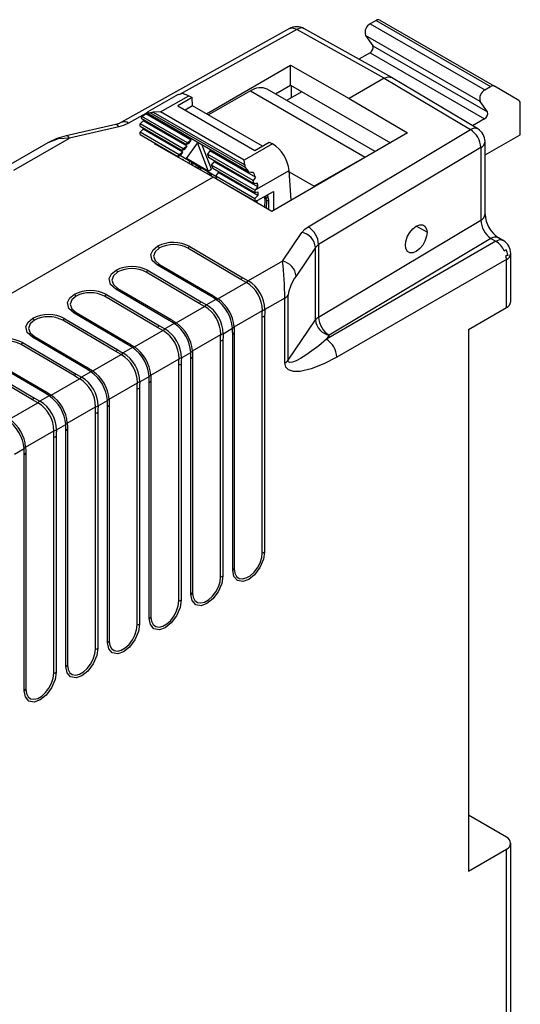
# Model space of a CAD drawing. Header units: millimetres. Extents: x 0 to 559, y 0 to 432.
# Tile 23 of 24: x 400 to 434, y 324 to 391. Entities that reach past the tile are written whole.
import ezdxf

# ---------------------------------------------------------------- set-up
doc = ezdxf.new("R2010")
doc.units = ezdxf.units.MM
doc.header["$LTSCALE"] = 2

msp = doc.modelspace()

# ---------------------------------------------------------------- linework, layer by layer
for p, q in [((424.429, 390.892), (424.031, 390.665)), ((424.429, 390.892), (432.207, 386.402)), ((424.679, 390.915), (432.457, 386.425)), ((418.57, 390.335), (407.168, 383.977)), ((419.051, 390.282), (411.152, 385.877)), ((424.993, 386.97), (419.051, 390.282)), ((425.508, 387.012), (419.544, 390.335)), ((424.031, 390.665), (431.809, 386.175)), ((431.5, 385.386), (423.722, 389.876)), ((423.722, 389.876), (424.207, 389.174)), ((424.022, 388.7), (423.259, 388.265)), ((424.022, 388.7), (431.8, 384.21)), ((424.207, 389.174), (431.985, 384.683)), ((412.94, 384.556), (418.634, 387.843)), ((418.634, 387.843), (422.604, 385.591)), ((418.634, 386.493), (418.634, 387.843)), ((424.993, 386.97), (422.604, 385.591)), ((424.993, 386.97), (430.832, 383.481)), ((431.339, 383.526), (425.481, 387.027)), ((415.914, 386.111), (413.065, 384.484)), ((415.914, 386.111), (423.692, 381.621)), ((424.379, 381.992), (417.055, 386.22)), ((417.608, 385.901), (418.634, 386.493)), ((419.391, 386.056), (418.36, 385.467)), ((418.634, 386.493), (425.405, 382.584)), ((418.694, 385.657), (418.694, 386.458)), ((431.809, 386.175), (432.207, 386.402)), ((434.115, 385.447), (432.457, 386.425)), ((411.019, 385.866), (408.956, 384.688)), ((409.821, 384.679), (411.742, 385.776)), ((411.954, 385.654), (410.979, 385.097)), ((411.742, 385.776), (411.954, 385.654)), ((411.991, 385.104), (411.954, 385.654)), ((422.604, 385.591), (426.575, 383.259)), ((431.985, 384.683), (431.5, 385.386)), ((410.979, 385.097), (416.211, 382.076)), ((411.991, 385.104), (411.476, 384.809)), ((416.726, 382.37), (411.991, 385.104)), ((434.207, 383.135), (434.217, 385.217)), ((408.822, 384.578), (407.649, 383.923)), ((408.427, 383.877), (408.642, 384.078)), ((408.49, 384.251), (411.563, 382.477)), ((411.646, 382.593), (408.553, 384.379)), ((411.61, 382.365), (408.642, 384.078)), ((411.899, 382.773), (408.806, 384.558)), ((415.786, 380.614), (408.856, 384.614)), ((415.531, 380.925), (409.113, 384.63)), ((409.821, 384.679), (409.322, 384.668)), ((409.322, 384.668), (415.529, 381.085)), ((415.477, 381.413), (409.821, 384.679)), ((431.8, 384.21), (430.979, 383.741)), ((406.771, 383.832), (403.416, 383.064)), ((406.988, 383.678), (403.633, 382.909)), ((408.425, 383.303), (408.637, 383.506)), ((411.357, 382.185), (408.427, 383.877)), ((408.427, 383.713), (408.427, 383.877)), ((408.427, 383.713), (411.275, 382.069)), ((408.637, 383.506), (408.638, 383.591)), ((411.322, 381.957), (408.637, 383.506)), ((419.821, 376.896), (430.832, 383.481)), ((399.867, 380.735), (403.633, 382.909)), ((408.424, 383.14), (408.425, 383.303)), ((408.424, 383.14), (410.986, 381.661)), ((411.069, 381.777), (408.425, 383.303)), ((411.899, 382.773), (411.646, 382.593)), ((411.734, 382.54), (411.899, 382.773)), ((426.575, 383.259), (417.354, 377.936)), ((431.826, 381.775), (434.207, 383.135)), ((402.166, 382.592), (399.075, 380.808)), ((409.413, 382.52), (409.455, 382.545)), ((413.384, 380.268), (409.413, 382.52)), ((409.691, 382.408), (409.691, 382.363)), ((410.261, 382.079), (410.232, 382.056)), ((411.275, 382.069), (411.357, 382.185)), ((411.446, 382.131), (411.275, 382.069)), ((411.61, 382.365), (411.357, 382.185)), ((411.446, 382.131), (411.61, 382.365)), ((411.563, 382.477), (411.646, 382.593)), ((411.734, 382.54), (411.563, 382.477)), ((411.579, 381.523), (412.321, 382.573)), ((412.357, 382.593), (412.321, 382.573)), ((412.321, 382.573), (413.049, 380.675)), ((413.261, 380.796), (412.633, 382.434)), ((413.164, 382.042), (412.993, 381.816)), ((416.257, 380.257), (413.164, 382.042)), ((417.399, 382.511), (415.477, 381.413)), ((416.211, 382.076), (417.187, 382.633)), ((417.187, 382.633), (417.399, 382.511)), ((431.545, 382.267), (420.534, 375.682)), ((431.545, 382.267), (431.545, 377.343)), ((431.826, 377.744), (431.826, 382.668)), ((410.41, 381.955), (410.438, 381.977)), ((410.433, 381.942), (410.46, 381.964)), ((410.602, 381.883), (410.601, 381.847)), ((410.736, 381.77), (410.737, 381.805)), ((410.877, 381.69), (410.877, 381.723)), ((410.986, 381.661), (411.069, 381.777)), ((410.986, 381.661), (411.157, 381.723)), ((411.322, 381.957), (411.069, 381.777)), ((411.157, 381.723), (411.322, 381.957)), ((411.157, 381.723), (413.56, 380.336)), ((411.365, 381.427), (411.306, 381.447)), ((411.353, 381.42), (411.365, 381.427)), ((411.367, 381.412), (411.365, 381.427)), ((413.049, 380.675), (411.579, 381.523)), ((411.78, 381.294), (411.78, 381.364)), ((416.086, 380.03), (412.993, 381.816)), ((412.993, 381.816), (413.074, 381.605)), ((413.074, 381.605), (416.147, 379.831)), ((415.529, 381.085), (415.477, 381.413)), ((423.692, 381.621), (420.227, 379.642)), ((423.951, 381.744), (423.692, 381.621)), ((411.762, 381.188), (411.78, 381.294)), ((411.905, 381.209), (411.89, 381.116)), ((411.906, 381.291), (411.905, 381.209)), ((411.977, 381.25), (411.905, 381.209)), ((412.008, 381.049), (412.035, 381.217)), ((412.227, 380.927), (412.228, 381.105)), ((412.228, 380.924), (412.227, 380.927)), ((412.355, 380.864), (412.356, 381.032)), ((412.496, 380.945), (412.355, 380.864)), ((412.356, 380.851), (412.355, 380.864)), ((412.496, 380.95), (412.496, 380.945)), ((412.496, 380.945), (412.517, 380.76)), ((413.049, 380.675), (413.261, 380.796)), ((413.276, 381.078), (413.447, 381.304)), ((416.206, 379.386), (413.276, 381.078)), ((413.276, 381.078), (413.357, 380.867)), ((413.357, 380.867), (416.205, 379.223)), ((416.416, 379.591), (413.447, 381.304)), ((416.206, 379.386), (418.539, 380.719)), ((418.675, 378.699), (418.539, 380.719)), ((413.384, 380.268), (384.524, 363.608)), ((413.017, 380.482), (413.016, 380.477)), ((413.017, 380.649), (413.017, 380.482)), ((413.145, 380.576), (413.144, 380.404)), ((413.149, 380.401), (413.285, 380.479)), ((413.266, 380.335), (413.285, 380.479)), ((413.285, 380.479), (413.285, 380.495)), ((417.354, 377.936), (413.384, 380.268)), ((413.731, 380.566), (413.559, 380.34)), ((413.559, 380.34), (416.203, 378.813)), ((413.64, 380.129), (413.559, 380.34)), ((413.64, 380.129), (416.202, 378.649)), ((416.415, 379.016), (413.731, 380.566)), ((418.546, 380.612), (420.227, 379.642)), ((414.041, 379.897), (414.041, 379.882)), ((414.171, 379.806), (414.171, 379.822)), ((414.312, 379.723), (414.312, 379.741)), ((414.684, 379.526), (414.684, 379.505)), ((414.822, 379.424), (414.822, 379.446)), ((414.963, 379.341), (414.963, 379.365)), ((416.206, 379.386), (416.205, 379.223)), ((416.416, 379.591), (416.206, 379.386)), ((420.227, 379.642), (420.224, 379.593)), ((415.167, 379.247), (415.18, 379.213)), ((415.34, 379.119), (415.326, 379.155)), ((415.492, 379.059), (415.492, 379.03)), ((415.63, 378.949), (415.63, 378.98)), ((415.77, 378.867), (415.771, 378.899)), ((416.1, 378.708), (416.1, 378.673)), ((416.203, 378.813), (416.202, 378.649)), ((416.202, 378.649), (416.414, 378.689)), ((416.415, 379.016), (416.203, 378.813)), ((416.205, 379.223), (416.416, 379.262)), ((416.375, 378.512), (416.375, 378.682)), ((416.414, 378.689), (417.475, 379.295)), ((416.416, 379.262), (416.415, 379.016)), ((416.826, 378.924), (416.856, 378.835)), ((416.856, 378.835), (416.879, 378.7)), ((416.879, 378.7), (416.876, 378.217)), ((416.937, 378.95), (416.922, 378.979)), ((417.078, 379.031), (416.937, 378.95)), ((416.983, 378.814), (416.937, 378.95)), ((417.125, 378.895), (416.983, 378.814)), ((417.013, 378.64), (416.983, 378.814)), ((417.154, 378.72), (417.013, 378.64)), ((417.078, 379.031), (417.064, 379.06)), ((417.125, 378.895), (417.078, 379.031)), ((417.154, 378.72), (417.125, 378.895)), ((417.151, 378.056), (417.154, 378.72)), ((417.475, 379.295), (417.469, 378.003)), ((416.234, 378.594), (416.234, 378.655)), ((417.01, 378.138), (417.013, 378.64)), ((420.534, 370.76), (431.545, 377.343)), ((427.889, 376.516), (427.159, 376.938)), ((418.084, 374.566), (419.397, 376.514)), ((432.228, 376.103), (421.254, 369.543)), ((432.228, 376.103), (432.567, 375.905)), ((433.073, 375.95), (432.735, 376.149)), ((415.261, 373.326), (411.661, 375.448)), ((411.797, 375.557), (415.397, 373.435)), ((420.322, 375.491), (419.009, 373.543)), ((420.322, 375.491), (420.534, 375.682)), ((420.322, 370.57), (420.322, 375.491)), ((420.534, 375.682), (420.534, 370.76)), ((432.567, 375.905), (421.066, 369.265)), ((433.26, 375.326), (433.246, 375.334)), ((433.274, 374.68), (421.773, 368.041)), ((433.26, 375.326), (433.132, 375.252)), ((433.375, 374.993), (433.247, 374.919)), ((433.274, 371.414), (433.274, 374.68)), ((433.375, 374.993), (433.375, 374.937)), ((433.567, 371.822), (433.567, 375.088)), ((413.222, 372.179), (409.61, 374.294)), ((409.744, 374.341), (413.357, 372.227)), ((418.084, 374.566), (415.768, 373.229)), ((412.433, 371.693), (408.833, 373.815)), ((408.969, 373.924), (412.569, 371.802)), ((410.394, 370.546), (406.781, 372.661)), ((406.916, 372.708), (410.529, 370.594)), ((413.707, 372.009), (415.632, 373.12)), ((409.604, 370.06), (406.004, 372.182)), ((406.14, 372.291), (409.74, 370.169)), ((418.245, 372.058), (416.888, 371.274)), ((418.245, 367.637), (418.245, 372.058)), ((418.469, 367.835), (418.469, 372.255)), ((410.879, 370.376), (412.804, 371.487)), ((413.572, 371.961), (412.94, 371.596)), ((430.708, 369.933), (433.274, 371.414)), ((403.312, 370.658), (406.912, 368.536)), ((407.565, 368.914), (403.953, 371.028)), ((404.088, 371.075), (407.7, 368.961)), ((414.804, 370.102), (416.725, 371.212)), ((416.714, 354.781), (416.714, 370.785)), ((416.876, 370.848), (416.876, 354.844)), ((406.776, 368.427), (403.176, 370.549)), ((410.743, 370.329), (410.111, 369.964)), ((414.059, 369.641), (414.695, 370.009)), ((418.469, 367.835), (420.322, 370.57)), ((404.737, 367.281), (401.124, 369.395)), ((401.259, 369.443), (404.872, 367.328)), ((408.05, 368.743), (409.975, 369.854)), ((411.975, 368.47), (413.897, 369.579)), ((414.707, 353.591), (414.707, 369.596)), ((414.815, 369.689), (414.815, 353.685)), ((421.254, 369.543), (421.066, 369.265)), ((430.708, 369.933), (430.708, 333.188)), ((403.947, 366.794), (400.348, 368.916)), ((400.483, 369.025), (404.083, 366.903)), ((407.915, 368.696), (407.283, 368.331)), ((413.885, 353.148), (413.885, 369.153)), ((414.048, 369.215), (414.048, 353.211)), ((405.222, 367.11), (407.147, 368.221)), ((411.231, 368.009), (411.867, 368.376)), ((411.987, 368.056), (411.987, 352.052)), ((397.655, 367.392), (401.255, 365.271)), ((401.909, 365.648), (398.296, 367.762)), ((398.431, 367.81), (402.043, 365.695)), ((409.147, 366.837), (411.068, 367.946)), ((411.057, 351.516), (411.057, 367.52)), ((411.219, 367.582), (411.219, 351.578)), ((411.878, 351.959), (411.878, 367.963)), ((401.119, 365.162), (397.519, 367.283)), ((405.087, 367.063), (404.454, 366.698)), ((408.402, 366.376), (409.038, 366.743)), ((402.394, 365.477), (404.318, 366.589)), ((406.319, 365.204), (408.24, 366.313)), ((409.05, 350.326), (409.05, 366.33)), ((409.158, 366.424), (409.158, 350.419)), ((402.258, 365.43), (401.626, 365.065)), ((408.229, 349.883), (408.229, 365.887)), ((408.391, 365.95), (408.391, 349.945)), ((399.565, 363.845), (401.49, 364.956)), ((403.49, 363.571), (405.411, 364.68)), ((405.574, 364.743), (406.21, 365.11)), ((406.221, 348.693), (406.221, 364.697)), ((406.33, 364.791), (406.33, 348.787)), ((405.4, 348.25), (405.4, 364.254)), ((405.562, 364.317), (405.562, 348.313)), ((402.746, 363.11), (403.381, 363.477)), ((400.662, 361.938), (402.583, 363.047)), ((402.734, 362.684), (402.734, 346.68)), ((403.393, 347.06), (403.393, 363.064)), ((403.501, 363.158), (403.501, 347.154)), ((402.572, 346.617), (402.572, 362.621)), ((399.917, 361.477), (400.553, 361.844)), ((400.565, 345.427), (400.565, 361.432)), ((400.673, 361.525), (400.673, 345.521)), ((433.28, 335.482), (430.708, 336.993)), ((430.708, 333.188), (433.274, 334.669)), ((433.274, 306.997), (433.274, 334.669)), ((433.567, 307.302), (433.567, 335.078))]:
    msp.add_line(p, q)
at = {"flags": 128}
for points in [[(419.051, 390.282), (418.787, 390.375), (418.571, 390.333)], [(419.543, 390.334), (419.32, 390.377), (419.051, 390.282)], [(424.993, 386.97), (425.264, 387.064), (425.493, 387.02), (425.496, 387.016)], [(411.742, 385.776), (411.312, 385.924), (411.03, 385.841)], [(408.983, 384.702), (408.907, 384.652), (408.856, 384.614)], [(408.956, 384.688), (408.958, 384.689), (408.983, 384.702)], [(408.553, 384.379), (408.695, 384.481), (408.806, 384.558)], [(408.856, 384.614), (408.995, 384.636), (409.113, 384.63)], [(409.113, 384.63), (409.234, 384.656), (409.322, 384.668)], [(406.988, 383.678), (406.918, 383.765), (406.85, 383.818), (406.788, 383.834), (406.771, 383.832)], [(407.168, 383.977), (407.016, 383.906), (406.772, 383.832)], [(407.649, 383.923), (407.3, 383.767), (406.988, 383.678)], [(403.416, 383.064), (402.778, 382.871), (402.165, 382.592)], [(403.633, 382.909), (402.864, 382.848), (402.166, 382.591)], [(403.633, 382.909), (403.562, 382.997), (403.494, 383.05), (403.432, 383.066), (403.416, 383.064)], [(415.529, 381.085), (415.534, 380.999), (415.531, 380.925)], [(415.531, 380.925), (415.679, 380.758), (415.786, 380.614)], [(415.786, 380.614), (415.948, 380.607), (416.082, 380.604)], [(416.257, 380.257), (416.163, 380.131), (416.086, 380.03)], [(416.147, 379.831), (416.278, 379.845), (416.381, 379.857)], [(419.397, 376.514), (419.602, 376.74), (419.821, 376.896)], [(426.43, 375.644), (426.459, 375.902), (426.576, 376.246), (426.722, 376.505), (426.923, 376.75), (427.159, 376.938), (427.396, 377.033), (427.597, 377.028), (427.743, 376.944), (427.86, 376.739), (427.889, 376.516)], [(427.889, 376.516), (427.86, 376.259), (427.743, 375.915), (427.597, 375.656), (427.396, 375.411), (427.159, 375.223), (426.923, 375.128), (426.722, 375.133), (426.576, 375.217), (426.459, 375.422), (426.43, 375.644)], [(409.61, 374.294), (409.254, 374.616), (409.162, 375.022), (409.311, 375.328), (409.608, 375.569)], [(409.743, 375.458), (409.449, 375.203), (409.346, 374.902), (409.449, 374.599), (409.744, 374.341)], [(406.781, 372.661), (406.425, 372.983), (406.333, 373.389), (406.483, 373.695), (406.779, 373.936)], [(406.914, 373.825), (406.62, 373.57), (406.517, 373.269), (406.621, 372.966), (406.916, 372.708)], [(415.397, 373.435), (415.6, 373.319), (415.768, 373.229)], [(415.632, 373.12), (415.422, 373.234), (415.261, 373.326)], [(415.641, 373.115), (415.636, 373.118), (415.632, 373.12)], [(403.953, 371.028), (403.597, 371.35), (403.505, 371.756), (403.654, 372.062), (403.951, 372.303)], [(404.086, 372.193), (403.792, 371.938), (403.689, 371.636), (403.792, 371.334), (404.088, 371.075)], [(413.572, 371.961), (413.377, 372.086), (413.222, 372.179)], [(413.357, 372.227), (413.556, 372.106), (413.707, 372.009)], [(413.707, 372.009), (413.712, 372.006), (413.715, 372.004)], [(412.804, 371.487), (412.593, 371.601), (412.433, 371.693)], [(412.569, 371.802), (412.772, 371.686), (412.94, 371.596)], [(412.812, 371.483), (412.807, 371.485), (412.804, 371.487)], [(401.124, 369.395), (400.769, 369.717), (400.676, 370.123), (400.826, 370.43), (401.122, 370.67)], [(416.714, 370.785), (416.717, 371.023), (416.725, 371.212)], [(416.725, 371.212), (416.725, 371.217), (416.726, 371.222)], [(416.888, 371.274), (416.878, 371.031), (416.876, 370.848)], [(401.257, 370.56), (400.963, 370.305), (400.86, 370.003), (400.964, 369.701), (401.259, 369.443)], [(409.975, 369.854), (409.765, 369.968), (409.604, 370.06)], [(409.74, 370.169), (409.943, 370.053), (410.111, 369.964)], [(410.743, 370.329), (410.548, 370.453), (410.394, 370.546)], [(410.529, 370.594), (410.728, 370.473), (410.879, 370.376)], [(410.879, 370.376), (410.883, 370.373), (410.886, 370.371)], [(414.707, 369.596), (414.703, 369.826), (414.695, 370.009)], [(414.803, 370.112), (414.804, 370.107), (414.804, 370.102)], [(414.804, 370.102), (414.813, 369.873), (414.815, 369.689)], [(409.984, 369.85), (409.979, 369.852), (409.975, 369.854)], [(413.885, 369.153), (413.889, 369.39), (413.897, 369.579)], [(413.897, 369.579), (413.897, 369.584), (413.897, 369.589)], [(414.059, 369.641), (414.05, 369.399), (414.048, 369.215)], [(407.915, 368.696), (407.72, 368.82), (407.565, 368.914)], [(407.7, 368.961), (407.899, 368.84), (408.05, 368.743)], [(408.05, 368.743), (408.055, 368.74), (408.058, 368.738)], [(421.066, 369.265), (420.54, 368.828), (420.084, 368.477), (419.669, 368.185), (419.305, 367.958), (419.015, 367.807), (418.756, 367.71), (418.58, 367.695), (418.531, 367.711), (418.497, 367.74), (418.476, 367.781), (418.469, 367.835)], [(407.147, 368.221), (406.936, 368.335), (406.776, 368.427)], [(406.912, 368.536), (407.115, 368.421), (407.283, 368.331)], [(407.155, 368.217), (407.151, 368.219), (407.147, 368.221)], [(411.231, 368.009), (411.222, 367.766), (411.219, 367.582)], [(411.878, 367.963), (411.875, 368.193), (411.867, 368.376)], [(411.975, 368.479), (411.975, 368.474), (411.975, 368.47)], [(411.975, 368.47), (411.984, 368.24), (411.987, 368.056)], [(421.773, 368.041), (420.897, 367.586), (420.039, 367.25), (419.278, 367.079), (418.823, 367.074), (418.492, 367.179), (418.306, 367.367), (418.245, 367.637)], [(404.872, 367.328), (405.071, 367.208), (405.222, 367.11)], [(411.057, 367.52), (411.061, 367.757), (411.068, 367.946)], [(411.068, 367.946), (411.069, 367.952), (411.069, 367.956)], [(404.318, 366.589), (404.108, 366.702), (403.947, 366.794)], [(404.083, 366.903), (404.286, 366.788), (404.454, 366.698)], [(405.087, 367.063), (404.892, 367.188), (404.737, 367.281)], [(405.222, 367.11), (405.226, 367.107), (405.23, 367.105)], [(409.05, 366.33), (409.046, 366.56), (409.038, 366.743)], [(409.146, 366.846), (409.147, 366.841), (409.147, 366.837)], [(409.147, 366.837), (409.156, 366.607), (409.158, 366.424)], [(404.327, 366.584), (404.322, 366.587), (404.318, 366.589)], [(408.229, 365.887), (408.232, 366.124), (408.24, 366.313)], [(408.24, 366.313), (408.24, 366.319), (408.24, 366.323)], [(408.402, 366.376), (408.393, 366.133), (408.391, 365.95)], [(402.258, 365.43), (402.063, 365.555), (401.909, 365.648)], [(402.043, 365.695), (402.242, 365.575), (402.394, 365.477)], [(402.394, 365.477), (402.398, 365.475), (402.401, 365.472)], [(401.49, 364.956), (401.28, 365.069), (401.119, 365.162)], [(401.255, 365.271), (401.458, 365.155), (401.626, 365.065)], [(401.498, 364.951), (401.494, 364.954), (401.49, 364.956)], [(405.4, 364.254), (405.404, 364.491), (405.411, 364.68)], [(405.411, 364.68), (405.412, 364.686), (405.412, 364.69)], [(405.574, 364.743), (405.565, 364.5), (405.562, 364.317)], [(406.221, 364.697), (406.218, 364.928), (406.21, 365.11)], [(406.318, 365.213), (406.318, 365.208), (406.319, 365.204)], [(406.319, 365.204), (406.328, 364.974), (406.33, 364.791)], [(403.393, 363.064), (403.389, 363.295), (403.381, 363.477)], [(403.49, 363.581), (403.49, 363.575), (403.49, 363.571)], [(403.49, 363.571), (403.499, 363.341), (403.501, 363.158)], [(402.572, 362.621), (402.575, 362.859), (402.583, 363.047)], [(402.583, 363.047), (402.583, 363.053), (402.583, 363.057)], [(402.746, 363.11), (402.736, 362.867), (402.734, 362.684)], [(400.565, 361.432), (400.561, 361.662), (400.553, 361.844)], [(400.661, 361.948), (400.661, 361.942), (400.662, 361.938)], [(400.662, 361.938), (400.671, 361.709), (400.673, 361.525)], [(416.876, 354.844), (416.8, 354.339), (416.558, 353.775), (416.191, 353.283), (415.791, 352.965), (415.392, 352.822), (415.024, 352.889), (414.783, 353.174), (414.707, 353.591)], [(414.815, 353.685), (414.854, 353.398), (414.966, 353.179), (415.143, 353.046), (415.37, 353.008), (415.629, 353.07), (415.9, 353.226), (416.159, 353.464), (416.386, 353.764), (416.563, 354.102), (416.675, 354.45), (416.714, 354.781)], [(414.048, 353.211), (413.972, 352.706), (413.73, 352.142), (413.362, 351.651), (412.963, 351.332), (412.564, 351.19), (412.196, 351.256), (411.954, 351.541), (411.878, 351.959)], [(411.987, 352.052), (412.025, 351.766), (412.137, 351.547), (412.314, 351.413), (412.542, 351.375), (412.801, 351.437), (413.071, 351.593), (413.33, 351.831), (413.558, 352.131), (413.735, 352.469), (413.847, 352.817), (413.885, 353.148)], [(411.219, 351.578), (411.143, 351.073), (410.902, 350.509), (410.534, 350.018), (410.135, 349.699), (409.735, 349.557), (409.368, 349.623), (409.126, 349.909), (409.05, 350.326)], [(409.158, 350.419), (409.197, 350.133), (409.309, 349.914), (409.486, 349.78), (409.713, 349.743), (409.973, 349.804), (410.243, 349.96), (410.502, 350.198), (410.729, 350.498), (410.906, 350.836), (411.019, 351.185), (411.057, 351.516)], [(408.391, 349.945), (408.315, 349.44), (408.073, 348.876), (407.705, 348.385), (407.306, 348.067), (406.907, 347.924), (406.539, 347.991), (406.298, 348.276), (406.221, 348.693)], [(406.33, 348.787), (406.368, 348.5), (406.481, 348.281), (406.658, 348.147), (406.885, 348.11), (407.144, 348.172), (407.414, 348.328), (407.674, 348.565), (407.901, 348.865), (408.078, 349.203), (408.19, 349.552), (408.229, 349.883)], [(405.562, 348.313), (405.486, 347.807), (405.245, 347.243), (404.877, 346.752), (404.478, 346.434), (404.078, 346.291), (403.711, 346.358), (403.469, 346.643), (403.393, 347.06)], [(403.501, 347.154), (403.54, 346.867), (403.652, 346.648), (403.829, 346.514), (404.056, 346.477), (404.316, 346.539), (404.586, 346.695), (404.845, 346.932), (405.072, 347.232), (405.249, 347.57), (405.362, 347.919), (405.4, 348.25)], [(402.734, 346.68), (402.658, 346.175), (402.416, 345.611), (402.049, 345.119), (401.649, 344.801), (401.25, 344.658), (400.882, 344.725), (400.641, 345.01), (400.565, 345.427)], [(400.673, 345.521), (400.711, 345.234), (400.824, 345.015), (401.001, 344.882), (401.228, 344.844), (401.487, 344.906), (401.757, 345.062), (402.017, 345.3), (402.244, 345.599), (402.421, 345.937), (402.533, 346.286), (402.572, 346.617)]]:
    msp.add_lwpolyline(points, dxfattribs=at)
for centre, radius, start, end in [((424.574, 390.689), 0.25, 65.1143, 125.36772), ((419.057, 389.436), 1.022, 60.75575, 119.69254), ((424.348, 390.086), 0.66, 118.7013, 198.51788), ((423.832, 389.048), 0.396, 298.7013, 18.51788), ((416.58, 385.163), 1.159, 65.79735, 125.10263), ((432.126, 385.596), 0.66, 118.7013, 198.51788), ((432.352, 386.199), 0.25, 65.1143, 125.36772), ((433.965, 385.243), 0.254, 354.13179, 53.73253), ((431.61, 384.557), 0.396, 298.7013, 18.51788), ((407.366, 383.561), 0.46, 52.02762, 116.64939), ((409.164, 384), 0.719, 148.22608, 159.59396), ((409.849, 384.001), 1.209, 172.52406, 176.35003), ((409.24, 384.212), 0.555, 133.59586, 141.37187), ((431.122, 383.094), 0.483, 63.36415, 126.88372), ((430.031, 382.194), 1.516, 2.76432, 58.10167), ((430.826, 382.668), 1, 0, 59.13668), ((416.085, 380.416), 2.473, 7.04249, 57.90101), ((431.333, 382.714), 0.496, 295.41792, 354.60805), ((413.894, 379.284), 2.555, 22.37705, 31.10768), ((413.964, 379.271), 2.253, 14.39273, 19.69997), ((414.642, 379.494), 1.776, 3.12834, 11.80638), ((431.333, 377.79), 0.496, 295.41792, 354.60805), ((433.116, 377.401), 1.572, 182.11029, 235.60642), ((433.837, 377.834), 2.013, 182.5576, 236.80514), ((419.02, 375.609), 1.516, 2.76432, 58.10167), ((419.168, 375.377), 1.16, 5.62354, 78.60441), ((432.519, 375.714), 0.486, 63.43036, 126.72478), ((432.857, 375.515), 0.486, 63.60033, 126.70801), ((410.691, 373.478), 2.354, 61.97032, 117.393), ((409.29, 375.042), 0.615, 42.57436, 58.8865), ((410.692, 373.622), 2.067, 62.03357, 117.32956), ((412.11, 375.027), 0.615, 120.60218, 136.87363), ((431.764, 374.638), 1.499, 24.14819, 57.64014), ((432.567, 375.088), 1, 360, 59.5678), ((432.821, 375.798), 0.629, 299.61615, 312.42131), ((433.329, 374.801), 0.143, 71.09233, 124.76861), ((432.135, 374.672), 1.139, 0.38237, 12.49131), ((431.863, 374.659), 1.548, 12.45956, 25.50933), ((433.088, 375.122), 0.48, 292.7742, 355.90566), ((407.862, 371.846), 2.354, 61.97032, 117.393), ((407.863, 371.989), 2.067, 62.03357, 117.32956), ((409.788, 374), 0.343, 97.31412, 121.34272), ((396.371, 371.92), 21.874, 0.3608, 6.94922), ((417.855, 373.429), 1.16, 5.62354, 78.60441), ((406.461, 373.409), 0.615, 42.57436, 58.8865), ((409.282, 373.394), 0.615, 120.60218, 136.87363), ((415.71, 372.905), 0.615, 120.60218, 136.87363), ((421.291, 371.828), 2.854, 143.06226, 171.38151), ((406.96, 372.368), 0.343, 97.31412, 121.34272), ((416.112, 372.716), 0.618, 123.83512, 139.71182), ((414.477, 371.191), 2.248, 0.77177, 58.84738), ((414.584, 371.253), 2.303, 0.52828, 59.08247), ((405.034, 370.213), 2.354, 61.97032, 117.393), ((403.633, 371.776), 0.615, 42.57436, 58.8865), ((405.035, 370.356), 2.067, 62.03357, 117.32956), ((406.453, 371.761), 0.615, 120.60218, 136.87363), ((413.401, 371.886), 0.343, 97.31412, 121.34272), ((413.745, 371.638), 0.367, 94.76478, 118.19689), ((412.213, 369.881), 2.601, 5.10133, 54.72355), ((417.922, 372.649), 0.674, 298.61293, 324.25658), ((412.882, 371.272), 0.615, 120.60218, 136.87363), ((413.284, 371.083), 0.618, 123.83512, 139.71182), ((411.649, 369.558), 2.248, 0.77177, 58.84738), ((411.756, 369.62), 2.303, 0.52828, 59.08247), ((412.054, 369.789), 2.651, 4.75839, 55.05347), ((433.088, 371.856), 0.48, 292.7742, 355.90566), ((402.206, 368.58), 2.354, 61.97032, 117.393), ((400.804, 370.144), 0.615, 42.57436, 58.8865), ((402.207, 368.723), 2.067, 62.03357, 117.32956), ((403.625, 370.128), 0.615, 120.60218, 136.87363), ((404.131, 370.735), 0.343, 97.31412, 121.34272), ((416.578, 371.379), 0.609, 282.87931, 299.29842), ((416.619, 371.824), 0.611, 280.00709, 296.03672), ((420.862, 370.183), 0.664, 119.57951, 144.37852), ((422.047, 370.833), 1.514, 182.73307, 238.41655), ((410.053, 369.639), 0.615, 120.60218, 136.87363), ((410.572, 370.253), 0.343, 97.31412, 121.34272), ((410.917, 370.005), 0.367, 94.76478, 118.19689), ((409.225, 368.156), 2.651, 4.75839, 55.05347), ((409.385, 368.248), 2.601, 5.10133, 54.72355), ((414.501, 370.32), 0.367, 301.91132, 325.44157), ((421.477, 370.681), 1.159, 185.49094, 258.91621), ((401.303, 369.102), 0.343, 97.31412, 121.34272), ((410.455, 369.45), 0.618, 123.83512, 139.71182), ((408.821, 367.926), 2.248, 0.77177, 58.84738), ((408.928, 367.987), 2.303, 0.52828, 59.08247), ((413.791, 370.191), 0.611, 280.00709, 296.03672), ((414.542, 369.896), 0.342, 298.75398, 322.91097), ((399.377, 366.947), 2.354, 61.97032, 117.393), ((399.378, 367.09), 2.067, 62.03357, 117.32956), ((400.797, 368.496), 0.615, 120.60218, 136.87363), ((407.744, 368.62), 0.343, 97.31412, 121.34272), ((408.089, 368.372), 0.367, 94.76478, 118.19689), ((406.397, 366.523), 2.651, 4.75839, 55.05347), ((406.556, 366.615), 2.601, 5.10133, 54.72355), ((413.75, 369.746), 0.609, 282.87931, 299.29842), ((420.238, 367.971), 1.537, 2.60548, 57.39452), ((407.225, 368.007), 0.615, 120.60218, 136.87363), ((407.627, 367.817), 0.618, 123.83512, 139.71182), ((405.992, 366.293), 2.248, 0.77177, 58.84738), ((406.099, 366.355), 2.303, 0.52828, 59.08247), ((410.962, 368.558), 0.611, 280.00709, 296.03672), ((411.673, 368.687), 0.367, 301.91132, 325.44157), ((411.714, 368.263), 0.342, 298.75398, 322.91097), ((404.916, 366.987), 0.343, 97.31412, 121.34272), ((410.921, 368.114), 0.609, 282.87931, 299.29842), ((417.922, 368.228), 0.674, 298.61293, 324.25658), ((404.396, 366.374), 0.615, 120.60218, 136.87363), ((404.799, 366.184), 0.618, 123.83512, 139.71182), ((403.271, 364.722), 2.303, 0.52828, 59.08247), ((405.26, 366.739), 0.367, 94.76478, 118.19689), ((403.568, 364.89), 2.651, 4.75839, 55.05347), ((403.728, 364.982), 2.601, 5.10133, 54.72355), ((408.844, 367.054), 0.367, 301.91132, 325.44157), ((403.164, 364.66), 2.248, 0.77177, 58.84738), ((408.134, 366.925), 0.611, 280.00709, 296.03672), ((408.885, 366.63), 0.342, 298.75398, 322.91097), ((402.087, 365.355), 0.343, 97.31412, 121.34272), ((402.432, 365.106), 0.367, 94.76478, 118.19689), ((400.74, 363.257), 2.651, 4.75839, 55.05347), ((400.899, 363.349), 2.601, 5.10133, 54.72355), ((408.093, 366.481), 0.609, 282.87931, 299.29842), ((401.568, 364.741), 0.615, 120.60218, 136.87363), ((401.97, 364.551), 0.618, 123.83512, 139.71182), ((400.335, 363.027), 2.248, 0.77177, 58.84738), ((400.442, 363.089), 2.303, 0.52828, 59.08247), ((405.306, 365.292), 0.611, 280.00709, 296.03672), ((406.016, 365.422), 0.367, 301.91132, 325.44157), ((406.057, 364.997), 0.342, 298.75398, 322.91097), ((405.264, 364.848), 0.609, 282.87931, 299.29842), ((397.911, 361.625), 2.651, 4.75839, 55.05347), ((398.071, 361.717), 2.601, 5.10133, 54.72355), ((403.187, 363.789), 0.367, 301.91132, 325.44157), ((402.436, 363.215), 0.609, 282.87931, 299.29842), ((402.477, 363.66), 0.611, 280.00709, 296.03672), ((403.228, 363.365), 0.342, 298.75398, 322.91097), ((400.359, 362.156), 0.367, 301.91132, 325.44157), ((400.4, 361.732), 0.342, 298.75398, 322.91097), ((416.578, 355.375), 0.609, 282.87931, 299.29842), ((414.542, 353.892), 0.342, 298.75398, 322.91097), ((413.75, 353.742), 0.609, 282.87931, 299.29842), ((411.714, 352.259), 0.342, 298.75398, 322.91097), ((410.921, 352.109), 0.609, 282.87931, 299.29842), ((408.885, 350.626), 0.342, 298.75398, 322.91097), ((408.093, 350.477), 0.609, 282.87931, 299.29842), ((406.057, 348.993), 0.342, 298.75398, 322.91097), ((405.264, 348.844), 0.609, 282.87931, 299.29842), ((402.436, 347.211), 0.609, 282.87931, 299.29842), ((403.228, 347.36), 0.342, 298.75398, 322.91097), ((400.4, 345.728), 0.342, 298.75398, 322.91097), ((433.12, 335.077), 0.436, 290.66477, 68.46912)]:
    msp.add_arc(centre, radius, start, end)

doc.saveas('drawing.dxf')
